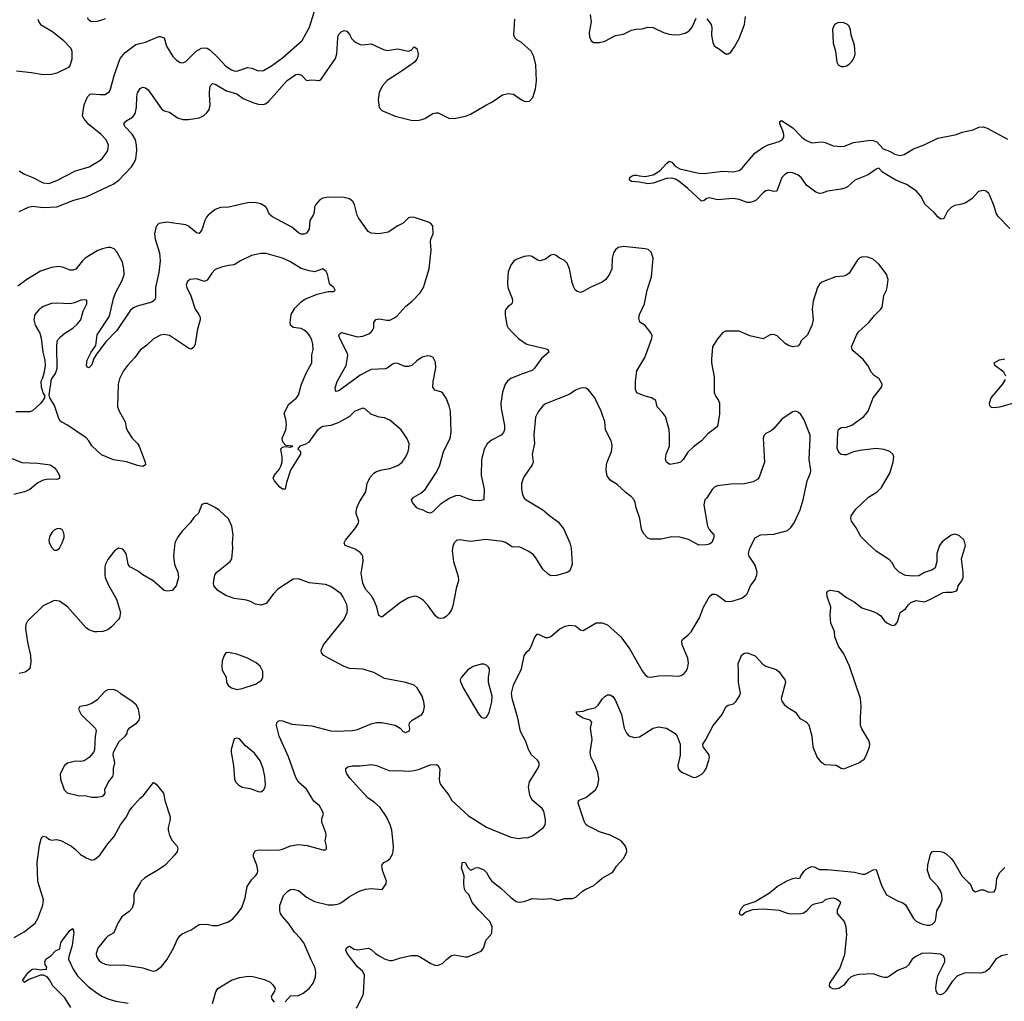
# Model space of a CAD drawing. Header units: inches. Extents: x 1839270 to 1929235, y 762242 to 910350.
# Tile 243 of 256: x 1867494 to 1874825, y 859115 to 866425. Entities that reach past the tile are written whole.
import ezdxf

# ---------------------------------------------------------------- set-up
doc = ezdxf.new("R2010")
doc.units = ezdxf.units.IN
doc.header["$MEASUREMENT"] = 0
for name, color, linetype in [('B8865', 7, 'Continuous'), ('B8866', 7, 'Continuous'), ('B8875', 7, 'Continuous'), ('B8876', 7, 'Continuous')]:
    doc.layers.add(name, color=color, linetype=linetype)

msp = doc.modelspace()

# ---------------------------------------------------------------- linework, layer by layer
at = {"layer": 'B8865', "color": 5}
for points, elevation in [([(1867451.8, 859590), (1867527.5, 859632.5), (1867610, 859697.1), (1867630, 859730.6), (1867666, 859830), (1867670.5, 859870.5), (1867631.9, 860000)], 660), ([(1868393.2, 860000), (1868350.4, 859930), (1868344.9, 859910), (1868343.6, 859850), (1868330.9, 859809.1), (1868310, 859785.1), (1868255.8, 859744.2), (1868223.7, 859696.3), (1868195.4, 859624.6), (1868150, 859600.5), (1868134.3, 859585.7), (1868077, 859510), (1868062.6, 859470), (1868065.3, 859450), (1868082.2, 859422.2), (1868104.3, 859404.3), (1868130, 859391.8), (1868170, 859384.9), (1868270, 859387.2), (1868410, 859363.8), (1868470, 859344), (1868490, 859340.7), (1868510, 859344.9), (1868550, 859374.9), (1868590, 859423.8), (1868639.8, 859510), (1868670, 859577.1), (1868690, 859606.4), (1868703.3, 859616.7), (1868770, 859646.7), (1868830, 859688), (1868890, 859690.6), (1868930, 859678.8), (1868970, 859680.5), (1869050, 859708.2), (1869080.9, 859730), (1869113.9, 859766.1), (1869145.1, 859810), (1869159.1, 859840.9), (1869174, 859886), (1869189, 859971), (1869206.9, 860000)], 660), ([(1869470, 859110.5), (1869510, 859156.3), (1869570, 859158.4), (1869603.8, 859176.2), (1869650, 859210.6), (1869678.4, 859250), (1869695.5, 859295.5), (1869699.5, 859330), (1869697, 859350), (1869691.8, 859370), (1869663.1, 859423.1), (1869609.7, 859550), (1869584.1, 859584.1), (1869539.7, 859630), (1869500.7, 859690), (1869450, 859745.6), (1869437.2, 859770), (1869431, 859790), (1869432.2, 859827.8), (1869457.7, 859902.3), (1869490, 859936.3), (1869510, 859947.7), (1869530, 859950.7), (1869570, 859939.3), (1869630.5, 859890), (1869690, 859859), (1869790, 859833.1), (1869830, 859832.9), (1869870, 859841.7), (1869890, 859851.7), (1869946.1, 859893.9), (1870000, 859922)], 640), ([(1867875, 859070), (1867830, 859141.7), (1867741.1, 859230), (1867715.7, 859275.7), (1867697.6, 859297.6), (1867670, 859309.8), (1867650, 859309.8), (1867561.5, 859278.5), (1867530, 859254), (1867514, 859270), (1867557.6, 859330), (1867586.4, 859353.6), (1867610, 859356.5), (1867649.5, 859350.5), (1867674.8, 859354.8), (1867690, 859352), (1867697.2, 859370), (1867684, 859390), (1867681.2, 859410), (1867689.4, 859430), (1867726.6, 859453.4), (1867761.2, 859490), (1867792.9, 859507.1), (1867801.6, 859550), (1867812, 859570), (1867870, 859646), (1867890, 859658), (1867898, 859630), (1867886, 859530), (1867859.6, 859450), (1867857.3, 859430), (1867895, 859350), (1867925, 859305), (1868004.8, 859224.8), (1868070, 859175.2), (1868110, 859151.3), (1868150, 859133.6), (1868210, 859116.1), (1868302.4, 859102.4)], 640), ([(1870000, 859384), (1869933.3, 859470), (1869923.6, 859496.4), (1869927.2, 859512.8), (1869938.6, 859521.4), (1869950, 859524.9), (1869984.2, 859504.2), (1870000, 859500.5)], 620), ([(1868930, 859099.3), (1868953.3, 859186.7), (1868969.2, 859210.8), (1869070, 859271.5), (1869130, 859293), (1869198.5, 859301.5), (1869230, 859300.2), (1869316.8, 859276.8), (1869358.6, 859258.6), (1869379, 859239), (1869395.3, 859210), (1869392.2, 859190), (1869367, 859150), (1869372.4, 859130), (1869390, 859108)], 640)]:
    msp.add_lwpolyline(points, dxfattribs=dict(at, elevation=elevation))
at = {"layer": 'B8866', "color": 5}
for points, elevation in [([(1867490, 865299.6), (1867530, 865274.9), (1867593, 865250), (1867669.2, 865209.2), (1867710, 865205.2), (1867770, 865226.7), (1867910, 865300.2), (1868010.6, 865329.4), (1868090, 865377.4), (1868110, 865393.7), (1868139.1, 865430), (1868149.7, 865450), (1868154.3, 865490), (1868137.7, 865530), (1868100.3, 865570), (1868010, 865644.1), (1867970.8, 865690), (1867960.9, 865710), (1867974.8, 865790), (1867999.7, 865850), (1868018, 865870), (1868030, 865873.8), (1868092.8, 865867.2), (1868130, 865869.1), (1868162, 865890), (1868171.4, 865908.6), (1868197.6, 866010), (1868242.7, 866137.3), (1868280.3, 866179.7), (1868358.4, 866241.6), (1868430, 866258.9), (1868530, 866300.7), (1868539.1, 866299.1), (1868571, 866290), (1868587.7, 866227.7), (1868634.8, 866150), (1868662.8, 866122.8), (1868690, 866106.8), (1868710, 866104), (1868730, 866114.9), (1868808.5, 866191.5), (1868846.9, 866213.1), (1868870, 866216.2), (1868890, 866212.3), (1868910, 866200.2), (1868970, 866144.7), (1869030, 866078.5), (1869070, 866051.5), (1869090, 866043.6), (1869110, 866041.5), (1869190, 866069.2), (1869223.1, 866063.1), (1869270, 866044.6), (1869310, 866047.7), (1869370, 866082.3), (1869450, 866142), (1869598.3, 866270), (1869651.1, 866370), (1869698.7, 866521.3)], 640), ([(1867630.3, 866430), (1867636.5, 866410), (1867650, 866390.4), (1867737.8, 866337.8), (1867814.1, 866274.1), (1867873.9, 866213.9), (1867881.3, 866190), (1867881.7, 866130), (1867870.3, 866090), (1867856.4, 866070), (1867770, 866025.7), (1867730, 866016), (1867670, 866014.2), (1867582, 866030), (1867470, 866042.6)], 640), ([(1868130, 866431.8), (1868110, 866423.6), (1868070, 866411.8), (1868029.7, 866409.7), (1868010, 866420.9), (1867998.9, 866438.9)], 640), ([(1867490, 864997.6), (1867560.7, 865030), (1867590, 865035.5), (1867670, 865027.4), (1867770, 865032.1), (1867898.1, 865081.9), (1867990, 865106), (1868190, 865200.9), (1868232.8, 865230), (1868326.8, 865330), (1868350, 865365.3), (1868359.1, 865390), (1868367.2, 865452.8), (1868365, 865490), (1868355.6, 865530), (1868332, 865572), (1868276.3, 865630), (1868269.6, 865650), (1868284.5, 865670), (1868337.1, 865702.9), (1868353.7, 865726.3), (1868363.1, 865770), (1868365.1, 865850), (1868370, 865881), (1868390, 865913.4), (1868410, 865922), (1868430, 865918), (1868450, 865903.1), (1868550, 865760.3), (1868570, 865746), (1868610, 865736.5), (1868670, 865694.6), (1868710, 865681.5), (1868750, 865682.4), (1868830, 865694), (1868862.9, 865710), (1868887.3, 865732.7), (1868903.8, 865756.2), (1868911.7, 865788.3), (1868907.5, 865870), (1868910, 865921), (1868919.5, 865940.5), (1868930, 865950.3), (1868950, 865945.5), (1869034.5, 865894.5), (1869110, 865872.1), (1869159.1, 865839.1), (1869230, 865808.4), (1869270, 865796.5), (1869310, 865793.8), (1869330, 865800.2), (1869350, 865818.3), (1869486.5, 865973.5), (1869550, 866016.9), (1869570, 866020.2), (1869591.1, 866011.1), (1869630, 865973.4), (1869670, 865977.1), (1869726.6, 865973.4), (1869738.7, 865981.3), (1869844.8, 866135.2), (1869854.5, 866170), (1869861.8, 866290), (1869867.3, 866312.7), (1869886.5, 866333.5), (1869910, 866343.8), (1869930, 866339.3), (1869950, 866315.5), (1869965.2, 866285.2), (1869984.3, 866264.3), (1870000, 866256.5)], 620), ([(1870000, 864999.7), (1869987.7, 865047.7), (1869974.7, 865070), (1869949.4, 865090), (1869910, 865099.8), (1869790, 865103.9), (1869750, 865095.1), (1869730, 865082.9), (1869699.5, 865050), (1869688.9, 865030), (1869687.2, 864990), (1869679.5, 864970), (1869653.7, 864930), (1869650, 864865.2), (1869630, 864836.2), (1869610, 864826.9), (1869590, 864827.1), (1869570, 864836.9), (1869520.7, 864880.7), (1869376.2, 864956.2), (1869355.2, 864975.2), (1869329.6, 865030), (1869290, 865054), (1869244.9, 865064.9), (1869190, 865062.4), (1869052, 865030), (1868990, 865026.3), (1868950, 865011.9), (1868896.4, 864970), (1868884.7, 864955.3), (1868871.4, 864930), (1868850, 864859.3), (1868830, 864833.6), (1868810, 864838.9), (1868750, 864888.6), (1868730, 864896.8), (1868590, 864917.7), (1868530, 864907.6), (1868510, 864885.2), (1868497.2, 864830), (1868503.2, 864790), (1868534.3, 864690), (1868539.2, 864630), (1868530, 864542), (1868506.3, 864430), (1868506.4, 864353.6), (1868501, 864339), (1868478.5, 864321.5), (1868368.2, 864291.8), (1868341.4, 864278.6), (1868319.2, 864260.8), (1868218, 864110), (1868134.2, 864025.8), (1868064.9, 863935.1), (1868043.7, 863896.3), (1868030, 863856), (1868010, 863833.2), (1867996.4, 863836.4), (1867992.5, 863852.5), (1867996.9, 863890), (1868026.6, 863950), (1868060.9, 863999.1), (1868070, 864077.6), (1868163.6, 864216.4), (1868192.2, 864350), (1868210, 864396.5), (1868256.1, 864483.9), (1868271.7, 864528.3), (1868270.5, 864570.5), (1868258.6, 864618.6), (1868216.2, 864696.2), (1868197.7, 864717.7), (1868170, 864729.8), (1868150, 864728.7), (1868110, 864719.8), (1868070, 864703.1), (1867982.8, 864650), (1867961.2, 864630), (1867912, 864568), (1867890, 864558.7), (1867870, 864560.3), (1867820.4, 864580.4), (1867786.6, 864586.6), (1867730, 864579.5), (1867650, 864553), (1867546.3, 864490), (1867479, 864441)], 620), ([(1870000, 863513.4), (1869990, 863509.4), (1869949.1, 863470.9), (1869870, 863424.4), (1869810, 863402.6), (1869750, 863395.4), (1869740.5, 863390), (1869710, 863365.1), (1869643.4, 863276.6), (1869617.5, 863262.5), (1869578.8, 863250), (1869564.7, 863230), (1869584.4, 863210), (1869584.2, 863190), (1869510.2, 863069.8), (1869480.9, 862979.1), (1869470, 862929.2), (1869450, 862929.5), (1869430, 862945.1), (1869392.3, 862990), (1869381.6, 863010), (1869388, 863030), (1869425, 863075), (1869439.3, 863100.7), (1869447.2, 863130), (1869448.5, 863168.5), (1869439.3, 863230), (1869450, 863240.7), (1869470, 863247.3), (1869510, 863242.8), (1869528, 863250), (1869474.6, 863254.6), (1869456.6, 863276.6), (1869451, 863291), (1869448.4, 863310), (1869474.5, 863370), (1869481, 863410), (1869476.9, 863450), (1869464.4, 863490), (1869469.7, 863510), (1869497.8, 863562.2), (1869553.6, 863606.4), (1869570.7, 863630), (1869591.6, 863710), (1869626.1, 863793.9), (1869668.3, 863870), (1869668.2, 863930), (1869678.5, 863970), (1869676.8, 864010), (1869670, 864039.3), (1869655.1, 864070), (1869635.7, 864095.7), (1869613.3, 864113.3), (1869590, 864124.4), (1869530, 864133), (1869511.5, 864150), (1869507.8, 864170), (1869514.8, 864230), (1869543.7, 864276.3), (1869590, 864323.1), (1869616.8, 864343.2), (1869710, 864382), (1869790, 864400.5), (1869830, 864402), (1869844, 864410), (1869833.2, 864430), (1869810, 864449), (1869801.7, 864461.7), (1869785.6, 864530), (1869775.1, 864550), (1869750, 864569.4), (1869690, 864546.6), (1869650, 864554.3), (1869590, 864573), (1869504.4, 864624.4), (1869450, 864649.7), (1869330, 864683), (1869290, 864684.2), (1869221, 864670), (1869138, 864630), (1869090, 864599.3), (1869050, 864595.6), (1868996.7, 864583.3), (1868950, 864564), (1868923.7, 864536.3), (1868890, 864485.1), (1868870, 864474.5), (1868810, 864494.5), (1868762, 864490), (1868743.4, 864476.6), (1868733.4, 864450), (1868738, 864430), (1868768.1, 864368.1), (1868800.2, 864270), (1868828.9, 864230), (1868837.6, 864210), (1868838.2, 864190), (1868814.9, 864110), (1868799.6, 864010), (1868790, 863987), (1868780.9, 863979.1), (1868770, 863971.6), (1868750, 863979.7), (1868610, 864073.3), (1868570, 864081.7), (1868543.4, 864076.6), (1868490, 864049.6), (1868439.6, 864000.4), (1868390, 863963), (1868351.2, 863908.8), (1868295.8, 863850), (1868267.2, 863810), (1868238.4, 863750), (1868227.9, 863712.1), (1868223, 863543), (1868233.7, 863510), (1868280.3, 863430), (1868286.3, 863386.3), (1868298.6, 863358.5), (1868330.5, 863310), (1868370.6, 863270), (1868383, 863250), (1868427.3, 863130), (1868430.5, 863109.5), (1868410, 863097.2), (1868370, 863105.4), (1868290, 863133.1), (1868192.8, 863147.2), (1868103.9, 863183.9), (1868032.1, 863252.1), (1868009.7, 863290), (1867990, 863312.1), (1867850, 863406), (1867807.1, 863427.1), (1867796.6, 863436.6), (1867782, 863462), (1867753.1, 863553.1), (1867719, 863610), (1867714, 863630), (1867731.8, 863748.2), (1867759.5, 863790), (1867773.3, 863830), (1867769.6, 863990), (1867773.3, 864030), (1867778, 864042), (1867796.9, 864063.1), (1867829.2, 864090), (1867890, 864128.2), (1867922.5, 864157.5), (1867949.6, 864190), (1867966.6, 864253.4), (1867994, 864310), (1867994.5, 864334.5), (1867990, 864339), (1867950, 864336.2), (1867902.9, 864317.1), (1867870, 864309.6), (1867770, 864315.1), (1867730, 864311.5), (1867670, 864289.6), (1867635.4, 864264.6), (1867608, 864230), (1867600.5, 864190), (1867610.3, 864150.3), (1867643, 864090), (1867653.2, 864053.2), (1867665.7, 863950), (1867682.4, 863890), (1867684.4, 863850), (1867677.1, 863802.9), (1867664, 863756), (1867651, 863730), (1867654.8, 863690), (1867670, 863642), (1867678, 863630), (1867678, 863610), (1867650.4, 863569.6), (1867590, 863513.2), (1867570, 863503.7), (1867464.1, 863504.1)], 640), ([(1870000, 863756.6), (1869870, 863661.6), (1869850, 863655.3), (1869844.5, 863664.5), (1869843.6, 863683.6), (1869858.3, 863730), (1869924.8, 863850), (1869936, 863910), (1869936.4, 863930), (1869929.7, 863950), (1869877.7, 864050), (1869871.3, 864070), (1869875.1, 864084.9), (1869890, 864094.9), (1870000, 864065.2)], 620), ([(1867406.8, 863170), (1867510, 863128.4), (1867630, 863122.4), (1867721, 863110), (1867750.3, 863090.3), (1867767.3, 863070), (1867790.6, 863030), (1867790.5, 863009.5), (1867770, 863002), (1867710, 863003.5), (1867670, 862995.4), (1867630, 862977.4), (1867570, 862927.1), (1867530.7, 862910), (1867450.2, 862889.8)], 640), ([(1870000, 861590.6), (1869950, 861593.3), (1869910, 861608), (1869792.7, 861670), (1869759.3, 861690), (1869740.9, 861710), (1869738.4, 861730), (1869755.1, 861770), (1869910, 861962), (1869932.6, 862010), (1869935.1, 862030), (1869929.7, 862070), (1869901.1, 862130), (1869887.8, 862150), (1869810, 862205.1), (1869770, 862218.7), (1869650, 862232.1), (1869570, 862260.5), (1869530, 862258), (1869415.4, 862184.6), (1869383, 862150), (1869330, 862077.2), (1869290, 862066), (1869250, 862072.7), (1869213.1, 862093.1), (1869183.3, 862103.3), (1869090, 862114.5), (1869030, 862137), (1868970, 862173.2), (1868939, 862210), (1868937.2, 862230), (1868947.6, 862290), (1868960.9, 862310), (1869060.7, 862390), (1869073.6, 862410), (1869082, 862490), (1869077.6, 862530), (1869083, 862590), (1869073.4, 862653.4), (1869047.7, 862707.7), (1868981.2, 862770), (1868950, 862792.7), (1868890, 862821.2), (1868870, 862821.2), (1868850, 862814), (1868826, 862750), (1868790, 862718), (1868762.5, 862677.5), (1868703.4, 862616.6), (1868668.4, 862570), (1868650, 862528.7), (1868639, 862430), (1868647, 862367), (1868670.7, 862310), (1868676, 862270), (1868658.8, 862210), (1868630, 862174), (1868590, 862169), (1868570, 862175.3), (1868487.2, 862247.2), (1868410, 862292), (1868370, 862320.7), (1868313.2, 862350), (1868301.6, 862370), (1868287.3, 862450), (1868261.3, 862481.3), (1868230, 862489.5), (1868199.1, 862470), (1868150, 862405.2), (1868133.4, 862370), (1868128.4, 862350), (1868128.2, 862290), (1868130.6, 862270), (1868154.4, 862214.4), (1868216, 862110), (1868244.9, 862010), (1868237.3, 861970), (1868230, 861959), (1868177.3, 861902.7), (1868150, 861881.2), (1868114, 861870), (1868070, 861866), (1868050, 861866.6), (1868010, 861880.9), (1867990, 861897.2), (1867850, 862053.2), (1867790, 862094), (1867750, 862099), (1867670, 862059), (1867553.4, 861946.6), (1867539.8, 861920.2), (1867536.3, 861890), (1867552, 861790), (1867575.6, 861690), (1867577.4, 861642.6), (1867568.7, 861591.3), (1867534.4, 861565.6), (1867490, 861556)], 660), ([(1870000, 862746.7), (1869998.9, 862750), (1870000, 862757.9)], 640), ([(1870000, 862477.8), (1869998.7, 862478.7), (1869917.2, 862510), (1869909.4, 862530), (1869919.5, 862550), (1869990, 862633), (1870000, 862648.9)], 640), ([(1869206.9, 860000), (1869219.6, 860020.4), (1869250.7, 860049.3), (1869264, 860070), (1869267.1, 860090), (1869259.8, 860130), (1869235.8, 860190), (1869234.7, 860210), (1869250, 860237.6), (1869276.1, 860243.9), (1869350, 860240.3), (1869430, 860244), (1869451.6, 860248.4), (1869510, 860272.9), (1869570, 860281.7), (1869634.3, 860274.3), (1869750, 860242), (1869770, 860242.8), (1869779, 860250), (1869779.3, 860270), (1869769.4, 860310), (1869776.9, 860350), (1869774.7, 860370), (1869743.6, 860450), (1869742.5, 860477.5), (1869755.3, 860510), (1869749.3, 860530), (1869726.6, 860570), (1869684.9, 860604.9), (1869630, 860694.5), (1869570, 860748), (1869550, 860782), (1869494.6, 860934.6), (1869425.1, 861090), (1869407.3, 861170), (1869409.6, 861190.4), (1869419.3, 861200.7), (1869430, 861206.8), (1869450, 861204), (1869519.9, 861179.9), (1869670, 861166.3), (1869810, 861130.3), (1869850, 861127.1), (1869970, 861132.4), (1870000, 861137.2)], 660), ([(1870000, 860724.9), (1869954.6, 860774.6), (1869929.8, 860809.8), (1869923.6, 860830), (1869922.7, 860850), (1869937.5, 860862.5), (1869970, 860868.4), (1870000, 860868.3)], 640), ([(1867631.9, 860000), (1867629, 860010), (1867625.1, 860150), (1867641.8, 860278.2), (1867654, 860326), (1867662.4, 860337.6), (1867670, 860344), (1867690, 860339.1), (1867710, 860323), (1867730, 860316.4), (1867770, 860320.5), (1867804.7, 860310), (1867879.1, 860270), (1867910, 860246), (1867947.5, 860207.5), (1867990, 860182.4), (1868030, 860166.4), (1868050, 860170.4), (1868090, 860203), (1868151.1, 860288.9), (1868197.4, 860342.6), (1868244, 860430), (1868289.6, 860490), (1868309.7, 860530), (1868330, 860558), (1868390, 860627.3), (1868414.1, 860645.9), (1868490, 860744.7), (1868510, 860732), (1868564, 860664), (1868575.5, 860610), (1868614, 860490), (1868614, 860470), (1868598.8, 860410), (1868598.8, 860390), (1868610.7, 860350.7), (1868630, 860312), (1868666, 860270), (1868670.8, 860250), (1868666.8, 860230), (1868650, 860205.2), (1868576.3, 860130), (1868530, 860096.9), (1868424.9, 860035.1), (1868399.3, 860010), (1868393.2, 860000)], 660)]:
    msp.add_lwpolyline(points, dxfattribs=dict(at, elevation=elevation))
for points, elevation in [([(1867790, 862637.2), (1867770, 862634), (1867750, 862624), (1867736, 862610), (1867718.5, 862581.5), (1867710.6, 862550), (1867713.4, 862530), (1867730, 862496), (1867750, 862474.8), (1867770, 862474), (1867790, 862490.8), (1867811.5, 862530), (1867824.5, 862570), (1867826, 862590), (1867821.2, 862610), (1867810, 862628.7)], 660), ([(1869050, 861711.8), (1869030, 861709.3), (1869013.7, 861686.3), (1869001.3, 861650), (1868998, 861610), (1869002, 861582), (1869030.5, 861530), (1869034.8, 861490), (1869050, 861464.7), (1869070.7, 861450.7), (1869110, 861436), (1869150, 861444), (1869250, 861476.5), (1869293.3, 861506.7), (1869305.6, 861530), (1869303.6, 861570), (1869295.6, 861590), (1869283.6, 861610), (1869255, 861635), (1869190, 861669.7), (1869110, 861700.7)], 680), ([(1868190, 861437), (1868150, 861435.1), (1868130, 861425.2), (1868070, 861359.3), (1868030, 861333.2), (1867990, 861319), (1867942, 861310), (1867932, 861290), (1867952, 861250), (1868056, 861150), (1868059.8, 861139.8), (1868062.8, 861130), (1868054.8, 861090), (1868051, 860990), (1868046.4, 860973.6), (1868012, 860930), (1867974.4, 860905.6), (1867950, 860901.2), (1867910, 860902.7), (1867850, 860889.2), (1867826.8, 860870), (1867796.3, 860810), (1867798, 860770), (1867824.9, 860690), (1867848.6, 860668.6), (1867930, 860648.2), (1867990, 860644.9), (1868030, 860635.5), (1868070, 860634.9), (1868110, 860643.1), (1868120.9, 860650), (1868130, 860666), (1868127.9, 860692.1), (1868156.2, 860750), (1868187.6, 860790), (1868193.3, 860810), (1868192.3, 860850), (1868202, 860890), (1868189, 860950), (1868193.2, 860970), (1868234.5, 861050), (1868279, 861090), (1868294, 861110), (1868297.2, 861130), (1868309, 861150), (1868366.6, 861190), (1868383.7, 861210), (1868389.4, 861230), (1868379.3, 861290), (1868362, 861322), (1868330, 861349.2), (1868250, 861401.2), (1868224.8, 861424.8)], 680), ([(1869110, 861075.3), (1869091.3, 861068.7), (1869069, 860991), (1869068.7, 860970), (1869084.9, 860870), (1869092.7, 860772.7), (1869100.7, 860750), (1869124.9, 860724.9), (1869150.4, 860710.4), (1869210, 860699.3), (1869270, 860678), (1869290, 860675.5), (1869310, 860687.3), (1869321.3, 860710), (1869324, 860730), (1869319.3, 860790), (1869307.9, 860850), (1869285.3, 860905.3), (1869242.8, 860962.8), (1869176.6, 861016.6), (1869130, 861068.7)], 680)]:
    msp.add_lwpolyline(points, close=True, dxfattribs=dict(at, elevation=elevation))
at = {"layer": 'B8875', "color": 5}
for points, elevation in [([(1870000, 859922), (1870030, 859937.7), (1870070, 859950.3), (1870110, 859955.3), (1870193.2, 859946.8), (1870222, 859990), (1870223, 860000)], 640), ([(1870000, 859500.5), (1870010, 859498.2), (1870090, 859510.2), (1870110, 859501.7), (1870144.2, 859470), (1870170, 859454.7), (1870215.5, 859430), (1870250, 859419.6), (1870270, 859419), (1870330, 859439.6), (1870410, 859455.3), (1870450, 859457), (1870470.6, 859450), (1870555.8, 859395.8), (1870590, 859382.7), (1870610, 859384), (1870642.2, 859397.8), (1870674.3, 859430), (1870710, 859456.8), (1870730, 859462.3), (1870810, 859445.5), (1870830, 859446.9), (1870930.6, 859489.4), (1870946.6, 859510), (1870966.6, 859573.4), (1871000.9, 859610), (1871010, 859626), (1871012.3, 859670), (1870995.4, 859710), (1870910, 859796.1), (1870863.9, 859850), (1870837.7, 859910), (1870815.6, 859930), (1870805.6, 859950), (1870800.9, 859990), (1870801.4, 860000)], 620), ([(1871022.9, 860000), (1871076.8, 859956.8), (1871150, 859887.2), (1871190, 859859.5), (1871210, 859854), (1871250, 859857.6), (1871310, 859882), (1871390, 859875.3), (1871450, 859880.5), (1871490, 859868), (1871510, 859868), (1871550, 859880.5), (1871610, 859880.7), (1871634, 859890), (1871685.1, 859934.9), (1871709.2, 859950), (1871770, 859978), (1871794.1, 860000)], 620), ([(1874850, 859462.6), (1874805.1, 859454.9), (1874763, 859430), (1874710, 859354.5), (1874684.2, 859335.8), (1874650, 859324.7), (1874588.4, 859328.4), (1874530, 859324.2), (1874475.6, 859304.4), (1874436.4, 859263.6), (1874390, 859189.6), (1874370, 859171.6), (1874350, 859163.7), (1874330, 859169.2), (1874317.6, 859190), (1874315.6, 859215.6), (1874321.7, 859270), (1874330, 859306), (1874382, 859410), (1874383.5, 859430), (1874373.5, 859453.5), (1874350, 859467.3), (1874265.6, 859474.4), (1874210, 859470.8), (1874166.7, 859450), (1874139.6, 859430), (1874112.4, 859387.6), (1874094, 859370), (1874030, 859344.8), (1873970, 859301.3), (1873950, 859293.6), (1873930, 859291.8), (1873910, 859296.2), (1873850, 859320.5), (1873745.3, 859314.7), (1873710, 859307.8), (1873683.8, 859296.2), (1873661.8, 859278.2), (1873630, 859235.6), (1873594, 859210), (1873564.6, 859204.6), (1873547.3, 859207.3), (1873530, 859218), (1873523, 859230), (1873525.7, 859250), (1873600.4, 859359.6), (1873636.8, 859463.2), (1873653.4, 859610), (1873647.5, 859667.5), (1873634.2, 859710), (1873583.7, 859770), (1873584.5, 859795.5), (1873608.7, 859850), (1873576.2, 859876.2), (1873550, 859883.7), (1873530, 859880.7), (1873491.3, 859870), (1873468.5, 859851.5), (1873410, 859839), (1873390, 859828.7), (1873350, 859782.9), (1873330, 859771.6), (1873310, 859766.9), (1873230, 859764.4), (1873210, 859768.4), (1873152.5, 859792.5), (1873030, 859800.2), (1872950, 859795.6), (1872901.1, 859778.9), (1872870, 859754), (1872860.2, 859760.2), (1872854, 859770), (1872859.5, 859790), (1872867.8, 859810), (1872888.8, 859831.2), (1872970, 859857.6), (1873076.4, 859923.6), (1873134.5, 859970), (1873185.1, 860000)], 580), ([(1873903.1, 860000), (1873912.5, 859972.5), (1873948.9, 859908.9), (1874030, 859863.1), (1874070, 859848.4), (1874090, 859832.7), (1874150, 859732.1), (1874171.9, 859710), (1874210, 859692.5), (1874250, 859682.7), (1874270, 859683), (1874289.8, 859690.2), (1874309.7, 859710), (1874316.4, 859730), (1874324, 859790), (1874350, 859836.4), (1874362.3, 859870), (1874359.8, 859910), (1874350, 859938.7), (1874331.1, 859971.1), (1874302.9, 860000)], 580), ([(1874559.7, 860000), (1874570.3, 859990), (1874590, 859942), (1874610, 859930.5), (1874650, 859946.4), (1874670, 859946), (1874710, 859928), (1874749.1, 859930.9), (1874761.2, 859958.8), (1874766.1, 860000)], 580), ([(1870000, 859066.6), (1870003.1, 859070), (1870047.4, 859150), (1870052.9, 859170), (1870062, 859310), (1870050, 859336.4), (1870010, 859371.1), (1870000, 859384)], 620)]:
    msp.add_lwpolyline(points, dxfattribs=dict(at, elevation=elevation))
at = {"layer": 'B8876', "color": 5}
for points, elevation in [([(1870000, 866256.5), (1870030, 866241.5), (1870050, 866239), (1870110, 866244.6), (1870202, 866202), (1870230, 866196.5), (1870310, 866209), (1870390, 866190.8), (1870410, 866198), (1870430, 866222), (1870450, 866211.3), (1870460.7, 866170), (1870459.1, 866150), (1870450.6, 866130), (1870433, 866110), (1870350.4, 866050), (1870230, 865973.3), (1870193.6, 865930), (1870170, 865882.7), (1870164.1, 865830), (1870171.5, 865770), (1870190, 865748.3), (1870290, 865706), (1870410, 865676.9), (1870450, 865673.2), (1870481.6, 865678.4), (1870510, 865689.1), (1870570, 865726.7), (1870592.4, 865732.4), (1870610, 865730.3), (1870690, 865691.6), (1870730, 865690.3), (1870812.5, 865707.5), (1870850, 865720.8), (1870970, 865791.4), (1871010, 865810.3), (1871090, 865865.2), (1871130, 865876.1), (1871170.2, 865870.2), (1871230, 865828.4), (1871250, 865819.3), (1871270, 865814.9), (1871290, 865818), (1871314.5, 865845.5), (1871334.5, 865910), (1871341.8, 865970), (1871336, 866090), (1871322.8, 866150), (1871301.5, 866190), (1871230, 866255.6), (1871195.5, 866275.5), (1871179.7, 866290), (1871174, 866310), (1871181.5, 866430)], 620), ([(1871742.6, 866462.6), (1871748.9, 866410), (1871734.9, 866330), (1871737.6, 866297.6), (1871750, 866266.8), (1871770, 866256.3), (1871810, 866256.4), (1871850, 866264.9), (1871930, 866308), (1871990, 866317.6), (1872050, 866347.2), (1872084.9, 866355.1), (1872130, 866357.4), (1872170.8, 866369.2), (1872210, 866367), (1872288.9, 866328.9), (1872330, 866316.2), (1872370, 866311.5), (1872410, 866314.2), (1872450, 866325.9), (1872478, 866342), (1872502.2, 866370), (1872530, 866435.8)], 620), ([(1872610, 866431.8), (1872643.1, 866390), (1872646.9, 866366.9), (1872645.7, 866310), (1872654.4, 866254.4), (1872664.9, 866230), (1872705.7, 866205.7), (1872750, 866170.7), (1872770, 866170.7), (1872790, 866182.8), (1872817.4, 866222.6), (1872850, 866285.5), (1872890.5, 866390), (1872898.8, 866450)], 620), ([(1874865.8, 864870), (1874779.5, 864959.5), (1874764.3, 864984.2), (1874750, 865037), (1874716.5, 865116.5), (1874709.8, 865129.8), (1874690, 865147.8), (1874670, 865153.3), (1874633.9, 865146.1), (1874585.6, 865094.4), (1874538, 865062), (1874510, 865051.3), (1874457.7, 865042.3), (1874431.3, 865028.7), (1874401.6, 864998.4), (1874374.4, 864945.6), (1874370, 864940.9), (1874350, 864939.5), (1874330, 864956), (1874303.6, 864990), (1874236.3, 865050), (1874204.8, 865110), (1874169, 865150), (1874098.2, 865198.2), (1874018.4, 865230), (1873987.3, 865247.3), (1873917.7, 865290), (1873890, 865319.5), (1873870, 865312.4), (1873811.1, 865268.9), (1873712.4, 865230), (1873658.4, 865181.6), (1873637.3, 865170), (1873610, 865162.3), (1873510, 865148.5), (1873470, 865132.8), (1873450, 865129.7), (1873421, 865141), (1873352.3, 865192.3), (1873313, 865250), (1873290, 865268.2), (1873250, 865283.6), (1873230, 865287), (1873210, 865283.7), (1873190, 865272.7), (1873170, 865249.2), (1873131.5, 865148.5), (1873110, 865145.6), (1873070, 865155.1), (1873050, 865149.6), (1873030, 865135.6), (1872978.8, 865081.2), (1872958, 865070), (1872930, 865063.5), (1872910, 865065), (1872850, 865086.2), (1872806.1, 865093.9), (1872690, 865084.2), (1872630, 865098.4), (1872610, 865094.5), (1872590, 865079), (1872570, 865073.2), (1872468.2, 865168.2), (1872402.9, 865222.9), (1872377.8, 865237.8), (1872350, 865243.9), (1872310, 865243.5), (1872210, 865207.7), (1872170, 865202), (1872110, 865215.1), (1872050, 865219.3), (1872034, 865230), (1872034, 865234), (1872036, 865250), (1872050, 865260.5), (1872070, 865268), (1872090, 865268), (1872110, 865261.6), (1872150, 865258), (1872209.8, 865270.2), (1872260.1, 865299.9), (1872310, 865354.8), (1872330, 865370.8), (1872350, 865364), (1872375.1, 865335.1), (1872410, 865314.7), (1872550, 865283.2), (1872590, 865280.9), (1872730, 865297.1), (1872810, 865293), (1872850, 865302), (1872870, 865317.3), (1872967, 865430), (1873026.9, 865473.1), (1873067.6, 865492.4), (1873150, 865517.4), (1873171.3, 865530), (1873182.6, 865550), (1873183.1, 865570), (1873176.8, 865596.8), (1873154.5, 865650), (1873153.6, 865666.4), (1873165.6, 865674.4), (1873250, 865619), (1873316.5, 865550), (1873341.5, 865530), (1873390, 865508.9), (1873470, 865514.3), (1873490.8, 865510), (1873550, 865484.9), (1873610, 865479.6), (1873636.1, 865483.9), (1873702, 865510), (1873828.5, 865528.5), (1873850, 865526.7), (1873875.2, 865515.2), (1873924.2, 865464.2), (1873970, 865445.6), (1874010, 865422.6), (1874050, 865414.7), (1874078.5, 865421.5), (1874150, 865462.4), (1874227.7, 865492.3), (1874330, 865543.7), (1874470, 865571.2), (1874511.9, 865588.1), (1874594.6, 865605.4), (1874636, 865624), (1874670, 865626.5), (1874696.9, 865616.9), (1874850, 865535.2)], 580), ([(1870000, 864065.2), (1870010, 864062.4), (1870050, 864068.2), (1870093.3, 864086.7), (1870110, 864097.6), (1870124.2, 864115.8), (1870129.8, 864130.2), (1870131.1, 864170), (1870146.3, 864193.7), (1870170, 864197.6), (1870227.1, 864187.1), (1870250, 864187.7), (1870278.8, 864201.2), (1870301.5, 864218.5), (1870368.6, 864291.4), (1870417.4, 864330), (1870475.4, 864390), (1870499.7, 864430), (1870544, 864570), (1870558.7, 864710), (1870551.8, 864770), (1870554.5, 864790), (1870571.8, 864830), (1870569.5, 864889.5), (1870553.2, 864910), (1870538, 864918), (1870433.2, 864953.2), (1870410, 864954.7), (1870390, 864949.5), (1870349.2, 864910.8), (1870310, 864891.1), (1870238, 864842), (1870170, 864829.7), (1870110, 864835.8), (1870088.1, 864848.1), (1870016.8, 864950), (1870007.6, 864970), (1870000, 864999.7)], 620), ([(1871794.1, 860000), (1871830, 860032.7), (1871910, 860077.3), (1871938.2, 860121.8), (1871990, 860179.1), (1872007.8, 860210), (1872014.7, 860230), (1872013.3, 860250), (1872005.6, 860270), (1871972, 860310), (1871950, 860323.6), (1871890, 860351.6), (1871810, 860376.3), (1871770, 860400.5), (1871721.1, 860421.1), (1871710, 860431.8), (1871697.7, 860457.7), (1871652, 860590), (1871656, 860610), (1871663.8, 860616.2), (1871710, 860632.7), (1871780.5, 860690), (1871797.9, 860722.1), (1871806.6, 860770), (1871798.2, 860818.2), (1871777.2, 860877.3), (1871748.3, 860930), (1871743.5, 860950), (1871742, 860970), (1871755.6, 861064.4), (1871745.1, 861150), (1871753.1, 861193.1), (1871742, 861210), (1871690, 861224.2), (1871645.2, 861250), (1871638, 861270), (1871690, 861277), (1871730, 861291.8), (1871779.1, 861300.9), (1871800.5, 861319.5), (1871830, 861364.9), (1871850, 861384.9), (1871870, 861396.3), (1871890, 861396.3), (1871910, 861384), (1871930, 861356), (1871974.9, 861250), (1871993.7, 861150), (1872014, 861110), (1872030, 861092.4), (1872070, 861080.3), (1872110, 861083.7), (1872210, 861148.5), (1872250, 861159.3), (1872310, 861148), (1872374.8, 861110), (1872390.5, 861090), (1872410.7, 861030), (1872412.2, 860947.8), (1872395.3, 860870), (1872397.6, 860850), (1872410, 860830.6), (1872430, 860819.3), (1872510, 860782.4), (1872530, 860783.1), (1872572.3, 860807.7), (1872592.7, 860830), (1872605.1, 860850), (1872625.6, 860910), (1872629.5, 860930), (1872626.6, 860950), (1872582.7, 861010), (1872581.2, 861030), (1872601.3, 861058.7), (1872658.4, 861170), (1872725.1, 861250), (1872751.2, 861308.8), (1872770, 861321.3), (1872810, 861330.4), (1872829.6, 861350), (1872853.2, 861390), (1872861.2, 861410), (1872846, 861490), (1872847.3, 861570), (1872842.9, 861630), (1872870, 861696), (1872890, 861707.3), (1872910, 861710.7), (1872970, 861688), (1873026.7, 861626.7), (1873050, 861610.8), (1873125.8, 861585.8), (1873148.1, 861568.1), (1873177.3, 861530), (1873190.4, 861510.4), (1873195.5, 861490), (1873164.4, 861370), (1873168.5, 861350), (1873185.9, 861325.9), (1873207.2, 861307.2), (1873270, 861267.9), (1873302, 861222), (1873350, 861196.5), (1873370, 861174.9), (1873393.1, 861090), (1873400.7, 861010), (1873431.2, 860931.2), (1873458.5, 860898.5), (1873490, 860879.6), (1873572.8, 860872.8), (1873610, 860852.3), (1873630, 860846.8), (1873742.7, 860890), (1873781.1, 860918.9), (1873798.7, 860950), (1873822, 861010), (1873823, 861030), (1873816.3, 861056.3), (1873763.3, 861143.3), (1873755.1, 861170), (1873753.5, 861230), (1873759.8, 861310), (1873754.4, 861370), (1873673.3, 861610), (1873630, 861702), (1873590, 861760.9), (1873564, 861830), (1873562, 861870), (1873534, 861930), (1873529.8, 861990.2), (1873532.8, 862050), (1873505.6, 862130), (1873504.1, 862155.9), (1873509, 862170), (1873530, 862176.3), (1873590, 862166), (1873650, 862122), (1873706.8, 862090), (1873764.1, 862044.1), (1873850, 862017.1), (1873882, 862002), (1873905.8, 861985.8), (1873930.8, 861950), (1873950, 861934), (1873990, 861914.8), (1874004, 861916), (1874016.5, 861923.5), (1874030, 861942), (1874049.5, 862010.5), (1874090, 862038.8), (1874111.7, 862068.3), (1874130, 862084), (1874170, 862098.8), (1874230, 862091), (1874270, 862106.8), (1874370, 862158.8), (1874390, 862162.8), (1874438, 862162), (1874468.4, 862171.6), (1874476.4, 862183.6), (1874482, 862210), (1874510, 862246), (1874518.7, 862270), (1874518.9, 862310), (1874506.3, 862410), (1874535.6, 862510), (1874526.6, 862550), (1874490, 862585.2), (1874452.7, 862592.7), (1874430, 862586), (1874363.1, 862536.9), (1874341.6, 862510), (1874322, 862450), (1874322.8, 862390), (1874310, 862344), (1874290, 862329.2), (1874230.6, 862309.4), (1874190, 862284), (1874150, 862281.2), (1874090, 862287.3), (1874042.7, 862310), (1874010, 862343.7), (1873990, 862379.3), (1873970, 862402), (1873870, 862467.6), (1873803.7, 862530), (1873757.7, 862577.7), (1873721.3, 862641.3), (1873686.6, 862690), (1873682.4, 862710), (1873684.5, 862730), (1873720.1, 862779.9), (1873814, 862870), (1873879.5, 862910), (1873910, 862942), (1873972.5, 863047.5), (1873998, 863130), (1874002.4, 863170), (1873995.6, 863190), (1873974, 863210), (1873930, 863224.4), (1873870, 863231.6), (1873750, 863216.8), (1873695.8, 863204.2), (1873650, 863185.1), (1873630, 863183.6), (1873610, 863187.3), (1873597.4, 863197.4), (1873581.1, 863230), (1873584.8, 863350), (1873590, 863372.7), (1873610, 863388.9), (1873650, 863391), (1873690, 863405.6), (1873780.4, 863470), (1873810.8, 863510), (1873849.8, 863610.2), (1873914.5, 863690), (1873916.2, 863710), (1873893.6, 863750), (1873856.1, 863776.1), (1873837.1, 863797.1), (1873808.3, 863850), (1873773.5, 863893.5), (1873698.9, 863958.9), (1873691.8, 863970), (1873688.3, 863990), (1873724.7, 864075.3), (1873739.8, 864100.2), (1873815.6, 864170), (1873858, 864222), (1873907, 864270), (1873915.2, 864284.8), (1873928, 864370), (1873948, 864410), (1873953.1, 864430), (1873959.8, 864490), (1873947.1, 864530), (1873890, 864605.1), (1873850, 864640.7), (1873810, 864657.6), (1873770, 864659.6), (1873750, 864651.6), (1873730, 864632), (1873670, 864537.2), (1873650, 864522.7), (1873630, 864515.1), (1873569.3, 864509.3), (1873465.5, 864470), (1873450, 864456.2), (1873434, 864430), (1873400.9, 864330), (1873394, 864270), (1873403.2, 864190), (1873393.1, 864146.9), (1873360.6, 864079.4), (1873310.7, 864030), (1873305.3, 864014.7), (1873286.9, 863993.1), (1873251.8, 863988.2), (1873218.8, 863998.8), (1873193.9, 864013.9), (1873135.1, 864070), (1873110, 864079.6), (1873082, 864078), (1873030, 864049.6), (1872930, 864070.8), (1872850, 864105.1), (1872750, 864106.6), (1872730, 864096), (1872690, 864049.4), (1872653.4, 863990), (1872643.9, 863896.1), (1872644.2, 863870), (1872665.1, 863765.1), (1872666, 863650), (1872678, 863618), (1872698, 863590), (1872703.8, 863570), (1872704.9, 863490), (1872690, 863395.3), (1872619, 863341), (1872570, 863289.6), (1872510, 863244.5), (1872470, 863205.1), (1872434.9, 863150), (1872414.4, 863130), (1872390, 863121.4), (1872333.8, 863113.8), (1872310, 863129.2), (1872303.6, 863150), (1872308, 863190), (1872331.3, 863250), (1872333.5, 863330), (1872330.8, 863370), (1872301.8, 863470), (1872280.7, 863500.7), (1872241, 863541), (1872229.5, 863590), (1872197.2, 863610), (1872144.4, 863624.4), (1872090, 863647), (1872078.4, 863670), (1872078, 863730), (1872088, 863810), (1872149, 863910), (1872201.8, 864050), (1872203.5, 864070), (1872194.2, 864094.2), (1872150, 864147.8), (1872112.3, 864172.3), (1872103.1, 864203.1), (1872108.8, 864230), (1872147.1, 864310), (1872165.8, 864410), (1872198.5, 864510), (1872209.7, 864649.7), (1872195.1, 864695.1), (1872172.6, 864712.6), (1872150, 864718), (1871990, 864735.6), (1871950, 864728), (1871930, 864711.5), (1871916, 864690), (1871906.5, 864650), (1871902.6, 864570), (1871886.7, 864530), (1871858.7, 864490), (1871830.2, 864469.8), (1871740.5, 864430), (1871690, 864400.5), (1871670, 864394.7), (1871642.8, 864402.8), (1871630, 864414), (1871617.1, 864437.1), (1871607.3, 864467.3), (1871588, 864570), (1871570.8, 864610.8), (1871550, 864631.8), (1871510, 864651.8), (1871489.7, 864669.7), (1871470, 864675.8), (1871450, 864672.6), (1871410, 864641.6), (1871370, 864629.6), (1871350, 864634.5), (1871310, 864660.7), (1871290, 864667.3), (1871250, 864661.6), (1871190, 864638.4), (1871170, 864624.5), (1871150, 864598), (1871132.3, 864547.7), (1871126.9, 864470), (1871129.1, 864430), (1871161.1, 864350), (1871164.4, 864330), (1871158, 864310), (1871130, 864289.5), (1871114.4, 864270), (1871110, 864255.3), (1871107.8, 864227.8), (1871121.3, 864150), (1871132.2, 864130), (1871167.2, 864090), (1871208.7, 864050), (1871250, 864020.2), (1871270.8, 864010), (1871414.4, 863974.4), (1871426, 863970), (1871434.8, 863950), (1871378.3, 863901.7), (1871328.4, 863830), (1871310, 863811.6), (1871230, 863786), (1871150, 863752.6), (1871125.5, 863734.5), (1871108.8, 863710), (1871089.2, 863650.8), (1871076.9, 863570), (1871079.1, 863530), (1871103.9, 863403.9), (1871103.7, 863370), (1871095.8, 863350), (1871079.1, 863330), (1871006.3, 863293.7), (1870974, 863266), (1870953.2, 863226.8), (1870932.2, 863150), (1870931.3, 863030), (1870951.6, 862930), (1870950.4, 862849.6), (1870919, 862841), (1870870, 862845.4), (1870830, 862856.9), (1870770, 862882), (1870739.5, 862880.5), (1870697.7, 862862.3), (1870661.1, 862838.9), (1870625.9, 862814.1), (1870570, 862760.5), (1870550, 862749.7), (1870530, 862755.1), (1870494.2, 862774.2), (1870470, 862779.1), (1870451.8, 862790), (1870417.6, 862830), (1870412.3, 862850), (1870429.3, 862870), (1870479.8, 862900.2), (1870513.2, 862926.8), (1870593, 863047), (1870618.9, 863101.1), (1870650, 863206), (1870699.1, 863310), (1870707.6, 863350), (1870700.6, 863510), (1870692.1, 863550), (1870670, 863607), (1870643.9, 863643.9), (1870630, 863652.8), (1870586.3, 863666.3), (1870569.8, 863689.8), (1870572.8, 863730), (1870591.9, 863831.9), (1870590, 863875.3), (1870572.3, 863910), (1870550, 863919.6), (1870530, 863921.6), (1870490, 863911.6), (1870450, 863884.5), (1870413, 863850), (1870390, 863842.3), (1870362.5, 863842.5), (1870310, 863863.9), (1870290, 863867.3), (1870270, 863860.4), (1870230.4, 863830), (1870215, 863825), (1870110, 863820.9), (1870030, 863778.5), (1870000, 863756.6)], 620), ([(1874836.5, 863770), (1874820.7, 863800.7), (1874754.5, 863850), (1874749.3, 863870), (1874790, 863891.4), (1874830, 863898.8)], 580), ([(1874930, 863580.3), (1874790, 863538.8), (1874750, 863533.7), (1874730, 863536.3), (1874717.4, 863550), (1874714.2, 863570), (1874727.3, 863610), (1874812.4, 863707.6), (1874833.1, 863746.9)], 580), ([(1870000, 860868.3), (1870030, 860868.2), (1870110, 860877.4), (1870150, 860870.3), (1870250, 860832), (1870310, 860833.7), (1870390, 860828.9), (1870430, 860833.1), (1870470, 860844.6), (1870550, 860875.8), (1870597.5, 860877.5), (1870610.5, 860870.5), (1870623.4, 860843.4), (1870617, 860770), (1870618.7, 860750), (1870628.4, 860730), (1870690.4, 860650), (1870710.6, 860610), (1870836.5, 860496.5), (1870970, 860411.6), (1871150, 860336.4), (1871210, 860328.4), (1871250, 860334.9), (1871273.2, 860333.2), (1871313.5, 860346.5), (1871395.1, 860410), (1871406.6, 860430), (1871409.6, 860450), (1871409.5, 860470), (1871397, 860530), (1871383.7, 860550), (1871310, 860613.3), (1871292.8, 860650), (1871281.7, 860710), (1871289.7, 860750), (1871352.7, 860850), (1871361.2, 860870), (1871362, 860890), (1871348.7, 860910), (1871303.7, 860950), (1871282.9, 860990), (1871262.9, 861050), (1871223.5, 861123.5), (1871203.3, 861223.3), (1871161.5, 861370), (1871155.6, 861410), (1871171.8, 861470), (1871230.7, 861590), (1871250, 861687.3), (1871270, 861718.8), (1871290, 861736), (1871303.3, 861756.7), (1871330, 861826), (1871350, 861851), (1871410, 861824), (1871430, 861824), (1871450, 861830.7), (1871515.1, 861890), (1871555.3, 861910), (1871590, 861915.2), (1871632.3, 861912.3), (1871670, 861881), (1871690, 861877.3), (1871786.7, 861933.3), (1871830, 861933.7), (1871870, 861918.7), (1871970.2, 861830.2), (1872036.7, 861736.7), (1872130, 861575.5), (1872150, 861547.3), (1872170, 861530.5), (1872190, 861528.4), (1872250, 861539.5), (1872310, 861542), (1872402.9, 861537.1), (1872418.7, 861541.3), (1872442.7, 861557.3), (1872455.1, 861570), (1872466.2, 861593.8), (1872473.1, 861633.1), (1872469.6, 861670), (1872426.6, 861770), (1872424.1, 861795.9), (1872429.6, 861810.4), (1872470, 861840.7), (1872493.7, 861866.3), (1872556.4, 861970), (1872586, 862050), (1872629.5, 862130), (1872650, 862147.3), (1872670, 862147.7), (1872690, 862139.1), (1872750, 862095.8), (1872790, 862091.8), (1872870, 862118), (1872900.1, 862139.9), (1872910, 862150.8), (1872935.1, 862210), (1872970, 862257.3), (1872983, 862290), (1872984.7, 862310), (1872970, 862364), (1872926.6, 862430), (1872920.9, 862450), (1872931.5, 862488.5), (1872970, 862566), (1873010, 862588), (1873110, 862594.9), (1873210, 862620.5), (1873236.6, 862643.4), (1873261.3, 862678.7), (1873304.9, 862775.1), (1873328.3, 862850), (1873358, 862990), (1873381.1, 863050), (1873384.4, 863070), (1873372.1, 863150), (1873380.5, 863310), (1873379.6, 863330), (1873332.3, 863450), (1873310, 863484), (1873290, 863501.2), (1873270, 863509), (1873250, 863504), (1873192.8, 863467.2), (1873170, 863449.2), (1873110, 863380.9), (1873090, 863363.7), (1873050, 863342.7), (1873037.3, 863330), (1873030.7, 863310), (1873039.1, 863130), (1873000.4, 863019.6), (1872990, 863002.7), (1872955.6, 862984.4), (1872890, 862968), (1872790, 862966), (1872690, 862952.6), (1872670, 862945.6), (1872650, 862926.6), (1872610, 862864), (1872596, 862850), (1872587.9, 862812.1), (1872614.7, 862654.7), (1872628.8, 862628.8), (1872662.8, 862590), (1872662.8, 862570), (1872647.1, 862532.9), (1872630, 862519), (1872606.4, 862513.6), (1872550, 862513.2), (1872474.1, 862554.1), (1872410, 862571.5), (1872350, 862572.8), (1872270, 862555.6), (1872190, 862556.2), (1872170, 862565.1), (1872139, 862599), (1872124.4, 862630), (1872110.8, 862710.8), (1872083.5, 862790), (1872077.4, 862830), (1872069.7, 862849.7), (1872050, 862872.3), (1872010, 862900.7), (1871943.7, 862963.7), (1871890, 862996.2), (1871867.9, 863027.9), (1871861.5, 863070), (1871863.5, 863110), (1871867.2, 863130), (1871901.7, 863210), (1871906.7, 863246.7), (1871904, 863270), (1871898.3, 863290), (1871855.6, 863370), (1871849.7, 863430), (1871823, 863510), (1871775.6, 863610), (1871728.2, 863668.2), (1871710, 863680.7), (1871690, 863684.2), (1871670, 863681.6), (1871633.5, 863666.5), (1871585.7, 863634.3), (1871410, 863564), (1871388.5, 863550), (1871353.9, 863506.1), (1871335.3, 863464.7), (1871322.4, 863330), (1871327.9, 863270), (1871308.9, 863190), (1871318, 863130), (1871310.5, 863110), (1871250, 863022.7), (1871239.4, 863000.6), (1871231.5, 862970), (1871230.3, 862930), (1871238.7, 862890), (1871250, 862863), (1871264.9, 862850), (1871390, 862775.8), (1871441.6, 862730), (1871504.5, 862684.5), (1871546.7, 862630), (1871590.2, 862530.2), (1871601.3, 862490), (1871608, 862370), (1871590, 862322), (1871570.6, 862309.4), (1871490, 862286.6), (1871450, 862284.5), (1871430, 862295.1), (1871390, 862332.3), (1871337.8, 862417.8), (1871319.5, 862439.5), (1871285.9, 862465.9), (1871230, 862493.3), (1871210, 862498.5), (1871170, 862496.4), (1871160, 862500), (1871111.9, 862531.9), (1871090, 862539.3), (1870965.8, 862554.2), (1870850, 862539.6), (1870770, 862552), (1870750, 862549.4), (1870730, 862529), (1870719, 862501), (1870714.4, 862470), (1870724.6, 862390), (1870758.2, 862278.2), (1870760.3, 862250), (1870744.2, 862190), (1870719.4, 862060.6), (1870708.8, 862031.2), (1870690, 862001.2), (1870670, 861981.2), (1870650, 861969.3), (1870630, 861966), (1870610, 861969.4), (1870590, 861986.6), (1870530, 862067.3), (1870499.5, 862099.5), (1870470, 862120.7), (1870450, 862129.5), (1870430, 862132), (1870390, 862119.5), (1870330, 862086), (1870190, 861976), (1870167.5, 861987.5), (1870152.8, 862050), (1870129, 862109), (1870114.5, 862134.6), (1870070, 862183.5), (1870049.2, 862229.2), (1870036.3, 862303.7), (1870051.1, 862390), (1870048.2, 862428.2), (1870042, 862442), (1870030, 862458.4), (1870000, 862477.8)], 640), ([(1870000, 862757.9), (1870004.4, 862790), (1870024.5, 862835.5), (1870070.6, 862909.4), (1870081, 862970), (1870102.4, 863017.6), (1870130, 863048.7), (1870150, 863060.2), (1870190, 863072.7), (1870250, 863082), (1870310, 863105.5), (1870342.7, 863130), (1870369.5, 863170), (1870386.6, 863210), (1870392.7, 863232.7), (1870393.2, 863270), (1870376, 863310), (1870335.1, 863370), (1870250, 863442.7), (1870210, 863459.3), (1870170, 863466), (1870107.5, 863487.5), (1870070, 863524), (1870050, 863531.8), (1870042, 863530), (1870000, 863513.4)], 640), ([(1870000, 862648.9), (1870013.3, 862670), (1870018.7, 862690), (1870000, 862746.7)], 640), ([(1870000, 861137.2), (1870010, 861138.9), (1870110, 861181.8), (1870150, 861190.2), (1870191.4, 861191.4), (1870290.4, 861170.4), (1870326, 861150), (1870350, 861124.7), (1870370, 861118), (1870395.3, 861130), (1870399, 861150), (1870393.2, 861170), (1870396, 861190), (1870416, 861210), (1870489.2, 861250), (1870500.9, 861270), (1870509.4, 861310), (1870504.1, 861344.1), (1870490, 861388), (1870452.7, 861450), (1870430, 861469.3), (1870369.7, 861489.7), (1870210, 861518.4), (1870130, 861564.5), (1870050, 861588), (1870000, 861590.6)], 660), ([(1870223, 860000), (1870224, 860010), (1870195.1, 860090), (1870189.5, 860130), (1870205.2, 860150), (1870230, 860160.5), (1870250, 860176.3), (1870269.6, 860210), (1870274, 860230), (1870277.6, 860270), (1870265.4, 860390), (1870253.3, 860430), (1870225.1, 860490), (1870178.2, 860558.2), (1870136.2, 860596.2), (1870086.6, 860630), (1870000, 860724.9)], 640), ([(1874302.9, 860000), (1874273.7, 860030), (1874253.5, 860090), (1874256.4, 860130), (1874276.9, 860210), (1874289.8, 860230.2), (1874307.2, 860232.8), (1874350, 860231.4), (1874370, 860226), (1874393.1, 860213.1), (1874430, 860179.3), (1874450, 860153.4), (1874508.5, 860048.5), (1874559.7, 860000)], 580), ([(1870801.4, 860000), (1870804, 860050), (1870784, 860110), (1870790, 860150.7), (1870811.3, 860150), (1870831, 860111), (1870850, 860092), (1870870, 860098), (1870888, 860110), (1870907.6, 860112.4), (1870950, 860094.4), (1870970, 860073.4), (1870993.7, 860030), (1871010.4, 860010), (1871022.9, 860000)], 620), ([(1873185.1, 860000), (1873202, 860010), (1873250, 860028.9), (1873273.7, 860033.7), (1873289.5, 860030.5), (1873304.7, 860035.3), (1873309.3, 860050), (1873334.7, 860085.3), (1873350, 860098.8), (1873390, 860119.1), (1873410, 860115.5), (1873450, 860097.1), (1873510, 860096.3), (1873710, 860077.6), (1873770, 860060.9), (1873790, 860060.9), (1873850, 860094), (1873870, 860096.3), (1873903.1, 860000)], 580), ([(1874766.1, 860000), (1874769.6, 860030), (1874790, 860071), (1874829.1, 860110.9)], 580)]:
    msp.add_lwpolyline(points, dxfattribs=dict(at, elevation=elevation))
for points, elevation in [([(1873590, 866403.7), (1873561, 866390), (1873546, 866354), (1873550.3, 866250), (1873567.4, 866190), (1873579.3, 866110), (1873587.7, 866090), (1873610, 866076.3), (1873630, 866075.5), (1873650, 866082), (1873670, 866094), (1873690, 866114), (1873711, 866149), (1873715.4, 866170), (1873710, 866235.3), (1873684.5, 866310), (1873679.5, 866350), (1873670, 866377.2), (1873657.2, 866390), (1873630, 866402.9)], 620), ([(1870950, 861625.2), (1870930, 861625.2), (1870870, 861609.4), (1870830, 861582.7), (1870784, 861530), (1870774.8, 861510), (1870775.3, 861495.3), (1870797.3, 861450), (1870910, 861256), (1870930, 861231), (1870950, 861224.7), (1870970, 861231.3), (1870990, 861264.7), (1871010, 861344.7), (1871012, 861388), (1870984.7, 861490), (1870985.6, 861530), (1870993.3, 861570), (1870991.5, 861591.5), (1870984.5, 861604.5), (1870970, 861617.2)], 660)]:
    msp.add_lwpolyline(points, close=True, dxfattribs=dict(at, elevation=elevation))

doc.saveas('drawing.dxf')
